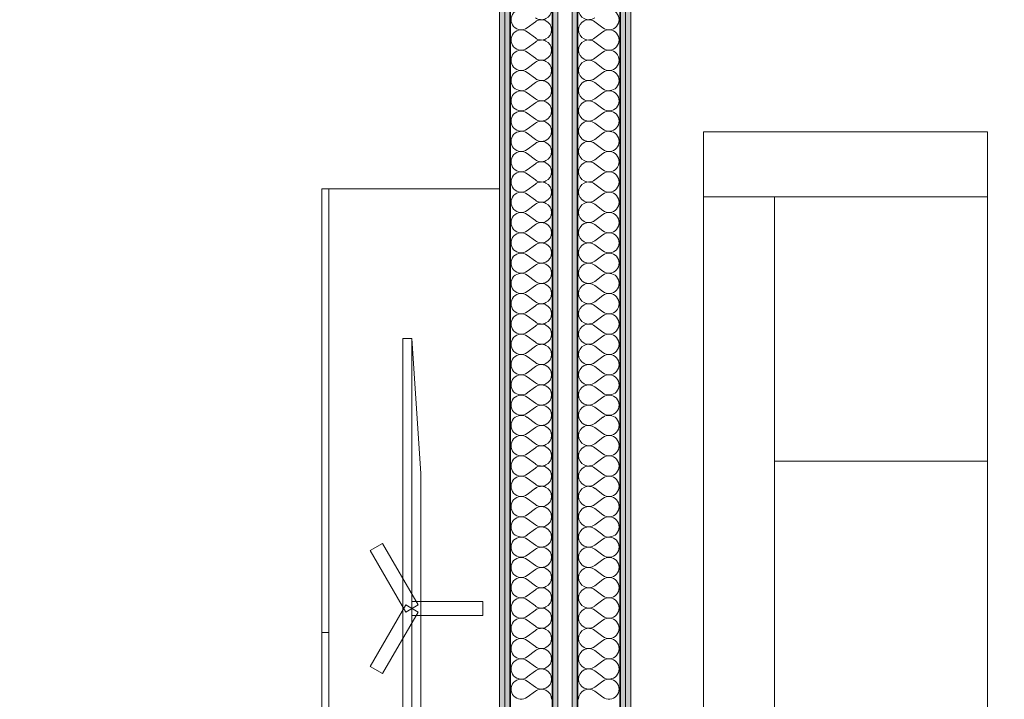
# Model space of a CAD drawing. Header units: centimetres. Extents: x -7.1 to 26.5, y -14.7 to 18.1.
# Tile 61 of 186: x 7.2 to 10, y -2.1 to -0.2. Entities that reach past the tile are written whole.
import ezdxf

# ---------------------------------------------------------------- set-up
doc = ezdxf.new("R2010")
doc.units = ezdxf.units.CM
doc.header["$LTSCALE"] = 10
doc.linetypes.add('AUSGEZOGEN', pattern=[0])
for name, color, linetype in [('XR$1$015 Murs intérieurs', 7, 'Continuous'), ('XR$1$015 Murs intérieurs – Lignes de séparation des couches', 7, 'Continuous'), ('XR$1$065 Mobilier installé', 7, 'Continuous'), ('XR$1$080 Définition des locaux – Contour', 7, 'Continuous'), ('XR$3$015 Murs intérieurs – Hachures des composants', 7, 'Continuous')]:
    doc.layers.add(name, color=color, linetype=linetype)

# ---------------------------------------------------------------- blocks, each defined once
blk = doc.blocks.new('COMPLEXOBJECT_145')
at = {"layer": 'XR$3$015 Murs intérieurs – Hachures des composants', "color": 8, "linetype": 'AUSGEZOGEN', "lineweight": 13, "transparency": 33554687}
for p, q in [((8.6403, -0.2229), (8.6632, -0.2057)), ((8.6403, -0.2343), (8.6632, -0.2514)), ((8.6403, -0.28), (8.6632, -0.2629)), ((8.6403, -0.2914), (8.6632, -0.3086)), ((8.6403, -0.3371), (8.6632, -0.32)), ((8.6403, -0.3486), (8.6632, -0.3657)), ((8.6403, -0.3943), (8.6632, -0.3771)), ((8.6403, -0.4057), (8.6632, -0.4229)), ((8.6403, -0.4514), (8.6632, -0.4343)), ((8.6403, -0.4629), (8.6632, -0.48)), ((8.6403, -0.5086), (8.6632, -0.4914)), ((8.6403, -0.52), (8.6632, -0.5371)), ((8.6403, -0.5657), (8.6632, -0.5486)), ((8.6403, -0.5771), (8.6632, -0.5943)), ((8.6403, -0.6229), (8.6632, -0.6057)), ((8.6403, -0.6343), (8.6632, -0.6514)), ((8.6403, -0.68), (8.6632, -0.6629)), ((8.6403, -0.6914), (8.6632, -0.7086)), ((8.6403, -0.7371), (8.6632, -0.72)), ((8.6403, -0.7486), (8.6632, -0.7657)), ((8.6403, -0.7943), (8.6632, -0.7771)), ((8.6403, -0.8057), (8.6632, -0.8229)), ((8.6403, -0.8514), (8.6632, -0.8343)), ((8.6403, -0.8629), (8.6632, -0.88)), ((8.6403, -0.9086), (8.6632, -0.8914)), ((8.6403, -0.92), (8.6632, -0.9371)), ((8.6403, -0.9657), (8.6632, -0.9486)), ((8.6403, -0.9771), (8.6632, -0.9943)), ((8.6403, -1.0229), (8.6632, -1.0057)), ((8.6403, -1.0343), (8.6632, -1.0514)), ((8.6403, -1.08), (8.6632, -1.0629)), ((8.6403, -1.0914), (8.6632, -1.1086)), ((8.6403, -1.1371), (8.6632, -1.12)), ((8.6403, -1.1486), (8.6632, -1.1657)), ((8.6403, -1.1943), (8.6632, -1.1771)), ((8.6403, -1.2057), (8.6632, -1.2229)), ((8.6403, -1.2514), (8.6632, -1.2343)), ((8.6403, -1.2629), (8.6632, -1.28)), ((8.6403, -1.3086), (8.6632, -1.2914)), ((8.6403, -1.32), (8.6632, -1.3371)), ((8.6403, -1.3657), (8.6632, -1.3486)), ((8.6403, -1.3771), (8.6632, -1.3943)), ((8.6403, -1.4229), (8.6632, -1.4057)), ((8.6403, -1.4343), (8.6632, -1.4514)), ((8.6403, -1.48), (8.6632, -1.4629)), ((8.6403, -1.4914), (8.6632, -1.5086)), ((8.6403, -1.5371), (8.6632, -1.52)), ((8.6403, -1.5486), (8.6632, -1.5657)), ((8.6403, -1.5943), (8.6632, -1.5771)), ((8.6403, -1.6057), (8.6632, -1.6229)), ((8.6403, -1.6514), (8.6632, -1.6343)), ((8.6403, -1.6629), (8.6632, -1.68)), ((8.6403, -1.7086), (8.6632, -1.6914)), ((8.6403, -1.72), (8.6632, -1.7371)), ((8.6403, -1.7657), (8.6632, -1.7486)), ((8.6403, -1.7771), (8.6632, -1.7943)), ((8.6403, -1.8229), (8.6632, -1.8057)), ((8.6403, -1.8343), (8.6632, -1.8514)), ((8.6403, -1.88), (8.6632, -1.8629)), ((8.6403, -1.8914), (8.6632, -1.9086)), ((8.6403, -1.9371), (8.6632, -1.92)), ((8.6403, -1.9486), (8.6632, -1.9657)), ((8.6403, -1.9943), (8.6632, -1.9771)), ((8.6403, -2.0057), (8.6632, -2.0229)), ((8.6403, -2.0514), (8.6632, -2.0343)), ((8.6403, -2.0629), (8.6632, -2.08)), ((8.6403, -2.1086), (8.6632, -2.0914))]:
    blk.add_line(p, q, dxfattribs=at)
for centre, start, end in [((8.6232, -0.2), 53.1301, 306.8699), ((8.6803, -0.1714), 233.1301, 0), ((8.6803, -0.2286), 0, 126.8699), ((8.6232, -0.2571), 53.1301, 306.8699), ((8.6803, -0.2286), 233.1301, 0), ((8.6803, -0.2857), 0, 126.8699), ((8.6232, -0.3143), 53.1301, 306.8699), ((8.6803, -0.2857), 233.1301, 0), ((8.6803, -0.3429), 0, 126.8699), ((8.6232, -0.3714), 53.1301, 306.8699), ((8.6803, -0.3429), 233.1301, 0), ((8.6803, -0.4), 0, 126.8699), ((8.6232, -0.4286), 53.1301, 306.8699), ((8.6803, -0.4), 233.1301, 0), ((8.6803, -0.4571), 0, 126.8699), ((8.6232, -0.4857), 53.1301, 306.8699), ((8.6803, -0.4571), 233.1301, 0), ((8.6803, -0.5143), 0, 126.8699), ((8.6232, -0.5429), 53.1301, 306.8699), ((8.6803, -0.5143), 233.1301, 0), ((8.6803, -0.5714), 0, 126.8699), ((8.6232, -0.6), 53.1301, 306.8699), ((8.6803, -0.5714), 233.1301, 0), ((8.6803, -0.6286), 0, 126.8699), ((8.6232, -0.6571), 53.1301, 306.8699), ((8.6803, -0.6286), 233.1301, 0), ((8.6803, -0.6857), 0, 126.8699), ((8.6232, -0.7143), 53.1301, 306.8699), ((8.6803, -0.6857), 233.1301, 0), ((8.6803, -0.7429), 0, 126.8699), ((8.6232, -0.7714), 53.1301, 306.8699), ((8.6803, -0.7429), 233.1301, 0), ((8.6803, -0.8), 0, 126.8699), ((8.6232, -0.8286), 53.1301, 306.8699), ((8.6803, -0.8), 233.1301, 0), ((8.6803, -0.8571), 0, 126.8699), ((8.6232, -0.8857), 53.1301, 306.8699), ((8.6803, -0.8571), 233.1301, 0), ((8.6803, -0.9143), 0, 126.8699), ((8.6232, -0.9429), 53.1301, 306.8699), ((8.6803, -0.9143), 233.1301, 0), ((8.6803, -0.9714), 0, 126.8699), ((8.6232, -1), 53.1301, 306.8699), ((8.6803, -0.9714), 233.1301, 0), ((8.6803, -1.0286), 0, 126.8699), ((8.6232, -1.0571), 53.1301, 306.8699), ((8.6803, -1.0286), 233.1301, 0), ((8.6803, -1.0857), 0, 126.8699), ((8.6232, -1.1143), 53.1301, 306.8699), ((8.6803, -1.0857), 233.1301, 0), ((8.6803, -1.1429), 0, 126.8699), ((8.6232, -1.1714), 53.1301, 306.8699), ((8.6803, -1.1429), 233.1301, 0), ((8.6803, -1.2), 0, 126.8699), ((8.6232, -1.2286), 53.1301, 306.8699), ((8.6803, -1.2), 233.1301, 0), ((8.6803, -1.2571), 0, 126.8699), ((8.6232, -1.2857), 53.1301, 306.8699), ((8.6803, -1.2571), 233.1301, 0), ((8.6803, -1.3143), 0, 126.8699), ((8.6232, -1.3429), 53.1301, 306.8699), ((8.6803, -1.3143), 233.1301, 0), ((8.6803, -1.3714), 0, 126.8699), ((8.6232, -1.4), 53.1301, 306.8699), ((8.6803, -1.3714), 233.1301, 0), ((8.6803, -1.4286), 0, 126.8699), ((8.6232, -1.4571), 53.1301, 306.8699), ((8.6803, -1.4286), 233.1301, 0), ((8.6803, -1.4857), 0, 126.8699), ((8.6232, -1.5143), 53.1301, 306.8699), ((8.6803, -1.4857), 233.1301, 0), ((8.6803, -1.5429), 0, 126.8699), ((8.6232, -1.5714), 53.1301, 306.8699), ((8.6803, -1.5429), 233.1301, 0), ((8.6803, -1.6), 0, 126.8699), ((8.6232, -1.6286), 53.1301, 306.8699), ((8.6803, -1.6), 233.1301, 0), ((8.6803, -1.6571), 0, 126.8699), ((8.6232, -1.6857), 53.1301, 306.8699), ((8.6803, -1.6571), 233.1301, 0), ((8.6803, -1.7143), 0, 126.8699), ((8.6232, -1.7429), 53.1301, 306.8699), ((8.6803, -1.7143), 233.1301, 0), ((8.6803, -1.7714), 0, 126.8699), ((8.6232, -1.8), 53.1301, 306.8699), ((8.6803, -1.7714), 233.1301, 0), ((8.6803, -1.8286), 0, 126.8699), ((8.6232, -1.8571), 53.1301, 306.8699), ((8.6803, -1.8286), 233.1301, 0), ((8.6803, -1.8857), 0, 126.8699), ((8.6232, -1.9143), 53.1301, 306.8699), ((8.6803, -1.8857), 233.1301, 0), ((8.6803, -1.9429), 0, 126.8699), ((8.6232, -1.9714), 53.1301, 306.8699), ((8.6803, -1.9429), 233.1301, 0), ((8.6803, -2), 0, 126.8699), ((8.6232, -2.0286), 53.1301, 306.8699), ((8.6803, -2), 233.1301, 0), ((8.6803, -2.0571), 0, 126.8699), ((8.6232, -2.0857), 53.1301, 306.8699), ((8.6803, -2.0571), 233.1301, 0), ((8.6803, -2.1143), 0, 126.8699)]:
    blk.add_arc(centre, 0.0286, start, end, dxfattribs=at)
blk = doc.blocks.new('COMPLEXOBJECT_246')
at = {"layer": 'XR$3$015 Murs intérieurs – Hachures des composants', "color": 8, "linetype": 'AUSGEZOGEN', "lineweight": 13, "transparency": 33554687}
for p, q in [((8.8532, -0.2229), (8.8303, -0.2057)), ((8.8532, -0.2343), (8.8303, -0.2514)), ((8.8532, -0.28), (8.8303, -0.2629)), ((8.8532, -0.2914), (8.8303, -0.3086)), ((8.8532, -0.3371), (8.8303, -0.32)), ((8.8532, -0.3486), (8.8303, -0.3657)), ((8.8532, -0.3943), (8.8303, -0.3771)), ((8.8532, -0.4057), (8.8303, -0.4229)), ((8.8532, -0.4514), (8.8303, -0.4343)), ((8.8532, -0.4629), (8.8303, -0.48)), ((8.8532, -0.5086), (8.8303, -0.4914)), ((8.8532, -0.52), (8.8303, -0.5371)), ((8.8532, -0.5657), (8.8303, -0.5486)), ((8.8532, -0.5771), (8.8303, -0.5943)), ((8.8532, -0.6229), (8.8303, -0.6057)), ((8.8532, -0.6343), (8.8303, -0.6514)), ((8.8532, -0.68), (8.8303, -0.6629)), ((8.8532, -0.6914), (8.8303, -0.7086)), ((8.8532, -0.7371), (8.8303, -0.72)), ((8.8532, -0.7486), (8.8303, -0.7657)), ((8.8532, -0.7943), (8.8303, -0.7771)), ((8.8532, -0.8057), (8.8303, -0.8229)), ((8.8532, -0.8514), (8.8303, -0.8343)), ((8.8532, -0.8629), (8.8303, -0.88)), ((8.8532, -0.9086), (8.8303, -0.8914)), ((8.8532, -0.92), (8.8303, -0.9371)), ((8.8532, -0.9657), (8.8303, -0.9486)), ((8.8532, -0.9771), (8.8303, -0.9943)), ((8.8532, -1.0229), (8.8303, -1.0057)), ((8.8532, -1.0343), (8.8303, -1.0514)), ((8.8532, -1.08), (8.8303, -1.0629)), ((8.8532, -1.0914), (8.8303, -1.1086)), ((8.8532, -1.1371), (8.8303, -1.12)), ((8.8532, -1.1486), (8.8303, -1.1657)), ((8.8532, -1.1943), (8.8303, -1.1771)), ((8.8532, -1.2057), (8.8303, -1.2229)), ((8.8532, -1.2514), (8.8303, -1.2343)), ((8.8532, -1.2629), (8.8303, -1.28)), ((8.8532, -1.3086), (8.8303, -1.2914)), ((8.8532, -1.32), (8.8303, -1.3371)), ((8.8532, -1.3657), (8.8303, -1.3486)), ((8.8532, -1.3771), (8.8303, -1.3943)), ((8.8532, -1.4229), (8.8303, -1.4057)), ((8.8532, -1.4343), (8.8303, -1.4514)), ((8.8532, -1.48), (8.8303, -1.4629)), ((8.8532, -1.4914), (8.8303, -1.5086)), ((8.8532, -1.5371), (8.8303, -1.52)), ((8.8532, -1.5486), (8.8303, -1.5657)), ((8.8532, -1.5943), (8.8303, -1.5771)), ((8.8532, -1.6057), (8.8303, -1.6229)), ((8.8532, -1.6514), (8.8303, -1.6343)), ((8.8532, -1.6629), (8.8303, -1.68)), ((8.8532, -1.7086), (8.8303, -1.6914)), ((8.8532, -1.72), (8.8303, -1.7371)), ((8.8532, -1.7657), (8.8303, -1.7486)), ((8.8532, -1.7771), (8.8303, -1.7943)), ((8.8532, -1.8229), (8.8303, -1.8057)), ((8.8532, -1.8343), (8.8303, -1.8514)), ((8.8532, -1.88), (8.8303, -1.8629)), ((8.8532, -1.8914), (8.8303, -1.9086)), ((8.8532, -1.9371), (8.8303, -1.92)), ((8.8532, -1.9486), (8.8303, -1.9657)), ((8.8532, -1.9943), (8.8303, -1.9771)), ((8.8532, -2.0057), (8.8303, -2.0229)), ((8.8532, -2.0514), (8.8303, -2.0343)), ((8.8532, -2.0629), (8.8303, -2.08)), ((8.8532, -2.1086), (8.8303, -2.0914))]:
    blk.add_line(p, q, dxfattribs=at)
for centre, start, end in [((8.8132, -0.1714), 180, 306.8699), ((8.8703, -0.2), 233.1301, 126.8699), ((8.8132, -0.2286), 53.1301, 180), ((8.8132, -0.2286), 180, 306.8699), ((8.8703, -0.2571), 233.1301, 126.8699), ((8.8132, -0.2857), 53.1301, 180), ((8.8132, -0.2857), 180, 306.8699), ((8.8703, -0.3143), 233.1301, 126.8699), ((8.8132, -0.3429), 53.1301, 180), ((8.8132, -0.3429), 180, 306.8699), ((8.8703, -0.3714), 233.1301, 126.8699), ((8.8132, -0.4), 53.1301, 180), ((8.8132, -0.4), 180, 306.8699), ((8.8703, -0.4286), 233.1301, 126.8699), ((8.8132, -0.4571), 53.1301, 180), ((8.8132, -0.4571), 180, 306.8699), ((8.8703, -0.4857), 233.1301, 126.8699), ((8.8132, -0.5143), 53.1301, 180), ((8.8132, -0.5143), 180, 306.8699), ((8.8703, -0.5429), 233.1301, 126.8699), ((8.8132, -0.5714), 53.1301, 180), ((8.8132, -0.5714), 180, 306.8699), ((8.8703, -0.6), 233.1301, 126.8699), ((8.8132, -0.6286), 53.1301, 180), ((8.8132, -0.6286), 180, 306.8699), ((8.8703, -0.6571), 233.1301, 126.8699), ((8.8132, -0.6857), 53.1301, 180), ((8.8132, -0.6857), 180, 306.8699), ((8.8703, -0.7143), 233.1301, 126.8699), ((8.8132, -0.7429), 53.1301, 180), ((8.8132, -0.7429), 180, 306.8699), ((8.8703, -0.7714), 233.1301, 126.8699), ((8.8132, -0.8), 53.1301, 180), ((8.8132, -0.8), 180, 306.8699), ((8.8703, -0.8286), 233.1301, 126.8699), ((8.8132, -0.8571), 53.1301, 180), ((8.8132, -0.8571), 180, 306.8699), ((8.8703, -0.8857), 233.1301, 126.8699), ((8.8132, -0.9143), 53.1301, 180), ((8.8132, -0.9143), 180, 306.8699), ((8.8703, -0.9429), 233.1301, 126.8699), ((8.8132, -0.9714), 53.1301, 180), ((8.8132, -0.9714), 180, 306.8699), ((8.8703, -1), 233.1301, 126.8699), ((8.8132, -1.0286), 53.1301, 180), ((8.8132, -1.0286), 180, 306.8699), ((8.8703, -1.0571), 233.1301, 126.8699), ((8.8132, -1.0857), 53.1301, 180), ((8.8132, -1.0857), 180, 306.8699), ((8.8703, -1.1143), 233.1301, 126.8699), ((8.8132, -1.1429), 53.1301, 180), ((8.8132, -1.1429), 180, 306.8699), ((8.8703, -1.1714), 233.1301, 126.8699), ((8.8132, -1.2), 53.1301, 180), ((8.8132, -1.2), 180, 306.8699), ((8.8703, -1.2286), 233.1301, 126.8699), ((8.8132, -1.2571), 53.1301, 180), ((8.8132, -1.2571), 180, 306.8699), ((8.8703, -1.2857), 233.1301, 126.8699), ((8.8132, -1.3143), 53.1301, 180), ((8.8132, -1.3143), 180, 306.8699), ((8.8703, -1.3429), 233.1301, 126.8699), ((8.8132, -1.3714), 53.1301, 180), ((8.8132, -1.3714), 180, 306.8699), ((8.8703, -1.4), 233.1301, 126.8699), ((8.8132, -1.4286), 53.1301, 180), ((8.8132, -1.4286), 180, 306.8699), ((8.8703, -1.4571), 233.1301, 126.8699), ((8.8132, -1.4857), 53.1301, 180), ((8.8132, -1.4857), 180, 306.8699), ((8.8703, -1.5143), 233.1301, 126.8699), ((8.8132, -1.5429), 53.1301, 180), ((8.8132, -1.5429), 180, 306.8699), ((8.8703, -1.5714), 233.1301, 126.8699), ((8.8132, -1.6), 53.1301, 180), ((8.8132, -1.6), 180, 306.8699), ((8.8703, -1.6286), 233.1301, 126.8699), ((8.8132, -1.6571), 53.1301, 180), ((8.8132, -1.6571), 180, 306.8699), ((8.8703, -1.6857), 233.1301, 126.8699), ((8.8132, -1.7143), 53.1301, 180), ((8.8132, -1.7143), 180, 306.8699), ((8.8703, -1.7429), 233.1301, 126.8699), ((8.8132, -1.7714), 53.1301, 180), ((8.8132, -1.7714), 180, 306.8699), ((8.8703, -1.8), 233.1301, 126.8699), ((8.8132, -1.8286), 53.1301, 180), ((8.8132, -1.8286), 180, 306.8699), ((8.8703, -1.8571), 233.1301, 126.8699), ((8.8132, -1.8857), 53.1301, 180), ((8.8132, -1.8857), 180, 306.8699), ((8.8703, -1.9143), 233.1301, 126.8699), ((8.8132, -1.9429), 53.1301, 180), ((8.8132, -1.9429), 180, 306.8699), ((8.8703, -1.9714), 233.1301, 126.8699), ((8.8132, -2), 53.1301, 180), ((8.8132, -2), 180, 306.8699), ((8.8703, -2.0286), 233.1301, 126.8699), ((8.8132, -2.0571), 53.1301, 180), ((8.8132, -2.0571), 180, 306.8699), ((8.8703, -2.0857), 233.1301, 126.8699), ((8.8132, -2.1143), 53.1301, 180)]:
    blk.add_arc(centre, 0.0286, start, end, dxfattribs=at)

msp = doc.modelspace()

# ---------------------------------------------------------------- hatches: boundary and pattern name
at = {"layer": 'XR$3$015 Murs intérieurs – Hachures des composants', "linetype": 'AUSGEZOGEN', "lineweight": 13, "true_color": 0x202020, "transparency": 33554687}
for points in [[(8.5618, 6.2235), (8.5618, -3.6465), (8.5768, -3.6465), (8.5768, 6.2235)], [(8.5768, 6.2085), (8.5768, -3.6465), (8.5918, -3.6465), (8.5918, 6.2085)], [(8.7118, 6.0735), (8.7118, -3.6465), (8.7268, -3.6465), (8.7268, 6.0735)], [(8.7668, 6.0385), (8.7668, -3.6465), (8.7818, -3.6465), (8.7818, 6.0385)], [(8.9018, 5.9035), (8.9018, -3.6465), (8.9168, -3.6465), (8.9168, 5.9035)], [(8.9168, 5.8885), (8.9168, -3.6465), (8.9318, -3.6465), (8.9318, 5.8885)]]:
    msp.add_hatch(color=250, dxfattribs=at).paths.add_polyline_path(points)

# ---------------------------------------------------------------- linework, layer by layer
at = {"layer": 'XR$1$015 Murs intérieurs', "color": 7, "linetype": 'AUSGEZOGEN', "lineweight": 18, "transparency": 33554687}
for p, q in [((8.5618, 6.2385), (8.5618, -3.6465)), ((8.7268, -3.6465), (8.7268, 6.0735)), ((8.7668, 6.0385), (8.7668, -3.6465)), ((8.9318, -3.6465), (8.9318, 5.8885))]:
    msp.add_line(p, q, dxfattribs=at)
at = {"layer": 'XR$1$015 Murs intérieurs – Lignes de séparation des couches', "color": 7, "linetype": 'AUSGEZOGEN', "lineweight": 18, "transparency": 33554687}
for p, q in [((8.5768, 6.2085), (8.5768, -3.6465)), ((8.9168, -3.6465), (8.9168, 5.9035))]:
    msp.add_line(p, q, dxfattribs=at)
at = {"layer": 'XR$1$015 Murs intérieurs – Lignes de séparation des couches', "color": 7, "linetype": 'AUSGEZOGEN', "lineweight": 35, "transparency": 33554687}
for p, q in [((8.5918, 6.0885), (8.5918, -3.6465)), ((8.7118, 6.0735), (8.7118, -3.6465)), ((8.7818, -3.6465), (8.7818, 5.9185)), ((8.9018, -3.6465), (8.9018, 5.9035))]:
    msp.add_line(p, q, dxfattribs=at)
at = {"layer": 'XR$1$065 Mobilier installé', "color": 8, "linetype": 'AUSGEZOGEN', "lineweight": 13, "transparency": 33554687}
for p, q in [((9.1363, -3.116), (9.1363, -0.516)), ((9.1363, -0.516), (9.9363, -0.516)), ((9.9363, -0.516), (9.9363, -3.116)), ((8.0618, -0.6765), (8.0818, -0.6765)), ((8.0818, -0.6765), (8.0818, -3.1765)), ((9.1363, -0.6985), (9.9363, -0.6985)), ((9.3363, -0.6985), (9.3363, -2.9335)), ((8.3154, -1.0975), (8.3154, -2.6192)), ((9.3363, -1.4435), (9.9363, -1.4435)), ((8.0618, -1.9265), (8.0818, -1.9265))]:
    msp.add_line(p, q, dxfattribs=at)
for points in [[(8.0618, -0.6765), (8.0618, -3.1765), (8.5618, -3.1765), (8.5618, -0.6765), (8.0618, -0.6765)], [(8.2904, -1.0975), (8.2904, -2.6192), (8.3154, -2.6192), (8.3404, -2.2388), (8.3404, -1.478), (8.3154, -1.0975), (8.2904, -1.0975)], [(8.298, -1.8684), (8.3327, -1.8484), (8.2327, -1.6752), (8.198, -1.6952), (8.298, -1.8684)], [(8.3327, -1.8684), (8.298, -1.8484), (8.198, -2.0216), (8.2327, -2.0416), (8.3327, -1.8684)], [(8.3154, -1.8384), (8.3154, -1.8784), (8.5154, -1.8784), (8.5154, -1.8384), (8.3154, -1.8384)]]:
    msp.add_lwpolyline(points, close=True, dxfattribs=at)
at = {"layer": 'XR$1$080 Définition des locaux – Contour', "color": 8, "linetype": 'AUSGEZOGEN', "lineweight": 13, "transparency": 33554687}
for points in [[(12.2018, 5.8885), (8.9318, 5.8885), (8.9318, -3.6444), (12.7518, -3.6444), (12.7518, 0.5735), (13.9518, 0.5735), (13.9518, 5.8885), (12.2018, 5.8885)], [(8.5618, -3.6456), (8.5618, 3.5835), (7.4318, 3.5835), (6.2318, 3.5835), (2.2818, 3.5835), (2.2818, -3.6456), (8.5618, -3.6456)]]:
    msp.add_lwpolyline(points, close=True, dxfattribs=at)

# ---------------------------------------------------------------- block references
at = {"layer": 'XR$3$015 Murs intérieurs – Hachures des composants', "color": 8, "linetype": 'AUSGEZOGEN', "lineweight": 13, "transparency": 33554687}
for name in ['COMPLEXOBJECT_145', 'COMPLEXOBJECT_246']:
    msp.add_blockref(name, (0, 0), dxfattribs=at)

doc.saveas('drawing.dxf')
